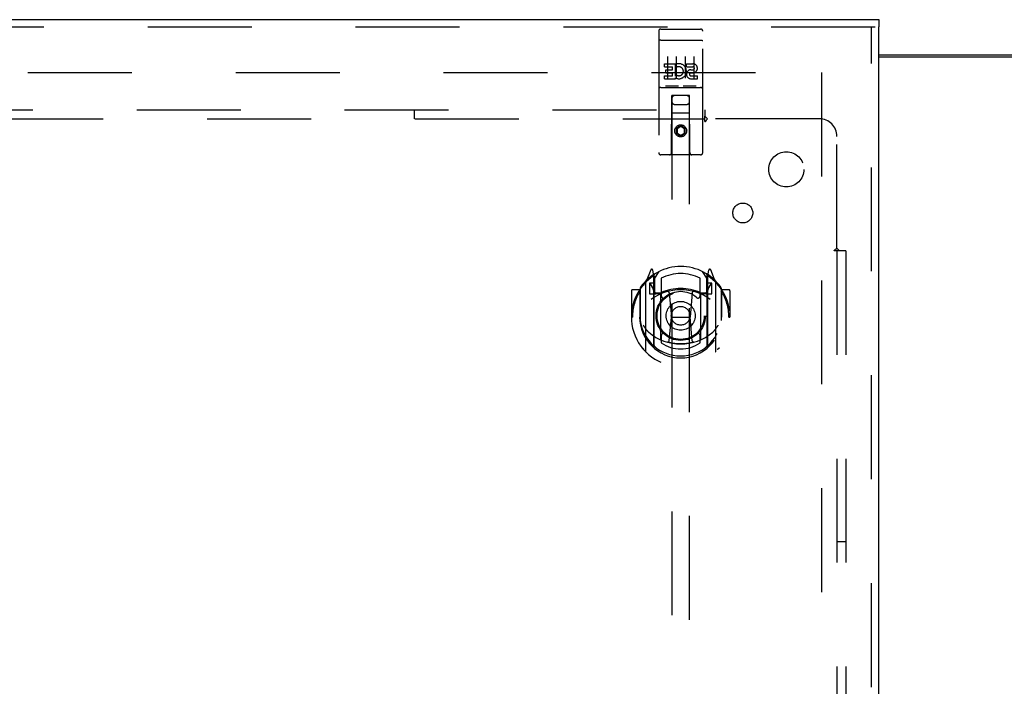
# Model space of a CAD drawing. Header units: inches. Extents: x 0 to 268, y 0 to 174.
# Tile 62 of 125: x 111.51 to 125.49, y 119.01 to 128.47. Entities that reach past the tile are written whole.
import ezdxf

# ---------------------------------------------------------------- set-up
doc = ezdxf.new("R2010")
doc.units = ezdxf.units.IN
doc.header["$LTSCALE"] = 14.754949
doc.header["$MEASUREMENT"] = 0
doc.linetypes.add('HIDDEN', pattern=[0.2, 0.1, -0.1])
doc.layers.get('0').update_dxf_attribs({"linetype": 'CONTINUOUS'})
for name, color, linetype in [('DEFAULT_2', 8, 'HIDDEN'), ('DIMENSIONS', 7, 'CONTINUOUS'), ('RIGHT_OR_MAIN_DOOR_ASSEMBLY', 7, 'CONTINUOUS'), ('SUBPANEL', 7, 'CONTINUOUS')]:
    doc.layers.add(name, color=color, linetype=linetype)
doc.styles.get("Standard").update_dxf_attribs({"font": 'arial.ttf'})
doc.dimstyles.new('DIMSTYLE_1', dxfattribs={"dimtxt": 1.183552, "dimasz": 1.578069, "dimexe": 0.09, "dimexo": 0.07, "dimgap": 0.0375, "dimtad": 0, "dimtih": 1, "dimtoh": 1, "dimzin": 4, "dimdsep": 46, "dimtxsty": 'Standard', "dimblk": '_FILLED', "dimblk1": '_FILLED', "dimblk2": '_FILLED', "dimcen": 0.09, "dimadec": 3, "dimazin": 1, "dimtfac": 1, "dimtdec": 3, "dimtofl": 0, "dimtmove": 0, "dimatfit": 3, "dimldrblk": '_FILLED', "dimfxl": 0, "dimtolj": 1, "dimtzin": 4, "dimarcsym": 0})

# ---------------------------------------------------------------- blocks, each defined once
blk = doc.blocks.new('_FILLED')
at = {"color": 0, "linetype": 'ByBlock'}
blk.add_solid([(0, 0), (-1, 0.2), (-1, -0.2)], dxfattribs=at)
blk = doc.blocks.new('*D5')
at = {"layer": 'DIMENSIONS', "color": 2, "linetype": 'Continuous'}
for p, q in [((124.518, 108.556), (124.518, 105.82)), ((124.518, 107.24), (121.362, 107.24)), ((125.893, 107.24), (129.041, 107.24))]:
    blk.add_line(p, q, dxfattribs=at)
at = {"layer": 'DIMENSIONS', "color": 2, "linetype": 'Continuous', "xscale": 1.5780694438, "yscale": 1.5780694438, "zscale": 1.5780694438}
blk.add_blockref('_FILLED', (124.518, 107.24), dxfattribs=at)
at = {"layer": 'DIMENSIONS', "color": 2, "linetype": 'Continuous', "xscale": 1.5780694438, "yscale": 1.5780694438, "zscale": 1.5780694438, "rotation": 180}
blk.add_blockref('_FILLED', (125.893, 107.24), dxfattribs=at)
at = {"layer": 'DIMENSIONS', "color": 2, "linetype": 'Continuous', "insert": (129.633, 107.832), "char_height": 1.1836, "width": 3.21627, "attachment_point": 1, "line_spacing_factor": 0.9}
blk.add_mtext('1.38', dxfattribs=at)

msp = doc.modelspace()

# ---------------------------------------------------------------- linework, layer by layer
at = {"color": 7, "linetype": 'Continuous'}
for p, q in [((123.706, 127.974), (125.768, 127.974)), ((125.833, 127.942), (123.706, 127.942))]:
    msp.add_line(p, q, dxfattribs=at)
at = {"layer": 'DEFAULT_2', "color": 8, "linetype": 'HIDDEN'}
for p, q in [((88.018, 127.724), (122.987, 127.724)), ((122.893, 127.724), (122.893, 54.724))]:
    msp.add_line(p, q, dxfattribs=at)
at = {"layer": 'RIGHT_OR_MAIN_DOOR_ASSEMBLY', "color": 3, "linetype": 'Continuous'}
for p, q in [((86.768, 128.474), (123.706, 128.474)), ((123.706, 54.078), (123.706, 128.37))]:
    msp.add_line(p, q, dxfattribs=at)
at = {"layer": 'RIGHT_OR_MAIN_DOOR_ASSEMBLY', "color": 7, "linetype": 'Continuous'}
msp.add_line((123.706, 128.474), (123.706, 128.37), dxfattribs=at)
at = {"layer": 'RIGHT_OR_MAIN_DOOR_ASSEMBLY', "color": 8, "linetype": 'HIDDEN'}
for p, q in [((86.768, 128.37), (123.706, 128.37)), ((120.611, 128.341), (121.176, 128.341)), ((123.602, 54.078), (123.602, 128.37)), ((120.581, 128.311), (120.581, 126.586)), ((121.206, 126.586), (121.206, 128.311)), ((120.597, 128.182), (120.597, 128.182)), ((120.598, 128.182), (120.597, 128.182)), ((120.599, 128.183), (120.598, 128.182)), ((120.6, 128.183), (120.599, 128.183)), ((120.601, 128.183), (120.6, 128.183)), ((120.601, 128.183), (120.601, 128.183)), ((120.602, 128.183), (120.601, 128.183)), ((120.603, 128.183), (120.602, 128.183)), ((120.605, 128.183), (120.604, 128.183)), ((120.606, 128.183), (120.605, 128.183)), ((120.607, 128.183), (120.606, 128.183)), ((120.607, 128.183), (120.607, 128.183)), ((120.608, 128.183), (120.607, 128.183)), ((120.609, 128.183), (120.608, 128.183)), ((120.61, 128.183), (120.609, 128.183)), ((120.611, 128.183), (120.61, 128.183)), ((120.611, 128.183), (121.176, 128.183)), ((121.176, 128.183), (121.177, 128.183)), ((121.177, 128.183), (121.178, 128.183)), ((121.178, 128.183), (121.179, 128.183)), ((121.179, 128.183), (121.18, 128.183)), ((121.18, 128.183), (121.18, 128.183)), ((121.18, 128.183), (121.181, 128.183)), ((121.183, 128.183), (121.183, 128.183)), ((121.183, 128.183), (121.184, 128.183)), ((121.184, 128.183), (121.185, 128.183)), ((121.185, 128.183), (121.186, 128.183)), ((121.186, 128.183), (121.187, 128.183)), ((121.187, 128.183), (121.187, 128.183)), ((121.187, 128.183), (121.188, 128.182)), ((121.188, 128.182), (121.189, 128.182)), ((120.706, 127.95), (120.706, 127.644)), ((120.831, 127.95), (120.831, 127.644)), ((120.956, 127.95), (120.956, 127.644)), ((121.081, 127.95), (121.081, 127.644)), ((120.661, 127.806), (120.661, 127.848)), ((120.661, 127.848), (120.818, 127.848)), ((120.661, 127.806), (120.775, 127.806)), ((120.775, 127.763), (120.775, 127.806)), ((120.818, 127.671), (120.818, 127.848)), ((120.842, 127.8), (120.825, 127.839)), ((120.974, 127.806), (120.974, 127.848)), ((120.974, 127.848), (121.066, 127.848)), ((120.974, 127.806), (121.066, 127.806)), ((120.661, 127.635), (120.661, 127.678)), ((120.661, 127.678), (120.775, 127.678)), ((120.661, 127.635), (120.818, 127.635)), ((120.683, 127.721), (120.683, 127.763)), ((120.683, 127.763), (120.775, 127.763)), ((120.683, 127.721), (120.775, 127.721)), ((120.775, 127.678), (120.775, 127.721)), ((120.818, 127.671), (120.831, 127.689)), ((120.818, 127.635), (120.818, 127.647)), ((120.821, 127.646), (120.818, 127.647)), ((121.034, 127.721), (121.08, 127.721)), ((121.038, 127.762), (121.066, 127.762)), ((121.038, 127.678), (121.13, 127.678)), ((121.038, 127.635), (121.13, 127.635)), ((121.13, 127.635), (121.13, 127.678)), ((120.611, 127.513), (121.176, 127.513)), ((120.854, 127.529), (120.682, 127.529)), ((121.104, 127.529), (120.932, 127.529)), ((120.763, 126.586), (120.767, 127.396)), ((120.768, 127.396), (120.767, 127.396)), ((120.768, 127.396), (120.768, 93.394)), ((121.018, 127.396), (120.768, 127.396)), ((121.018, 93.394), (121.018, 127.396)), ((121.02, 127.396), (121.018, 127.396)), ((121.023, 126.586), (121.02, 127.396)), ((120.808, 127.271), (120.978, 127.271)), ((121.021, 127.146), (120.766, 127.146)), ((120.893, 126.968), (120.831, 126.932)), ((120.831, 126.932), (120.831, 126.86)), ((120.831, 126.932), (120.841, 126.926)), ((120.893, 126.956), (120.841, 126.926)), ((120.841, 126.926), (120.841, 126.865)), ((120.893, 126.968), (120.893, 126.956)), ((120.956, 126.932), (120.893, 126.968)), ((120.946, 126.926), (120.893, 126.956)), ((120.956, 126.932), (120.946, 126.926)), ((120.946, 126.865), (120.946, 126.926)), ((120.956, 126.86), (120.956, 126.932)), ((120.831, 126.86), (120.841, 126.865)), ((120.831, 126.86), (120.893, 126.824)), ((120.841, 126.865), (120.893, 126.835)), ((120.893, 126.835), (120.946, 126.865)), ((120.893, 126.824), (120.956, 126.86)), ((120.893, 126.824), (120.893, 126.835)), ((120.956, 126.86), (120.946, 126.865)), ((121.176, 126.556), (120.611, 126.556)), ((120.468, 124.922), (120.398, 124.746)), ((120.49, 124.842), (120.489, 124.842)), ((120.49, 124.842), (120.489, 124.842)), ((120.49, 124.842), (120.49, 124.842)), ((120.511, 124.838), (120.497, 124.919)), ((120.511, 123.822), (120.511, 124.838)), ((120.518, 124.791), (120.588, 124.9)), ((120.518, 123.847), (120.518, 124.85)), ((121.198, 124.9), (121.268, 124.791)), ((121.268, 123.847), (121.268, 124.85)), ((121.29, 124.919), (121.276, 124.838)), ((121.276, 124.838), (121.276, 123.822)), ((121.297, 124.842), (121.293, 124.845)), ((121.389, 124.746), (121.319, 124.922)), ((120.393, 124.736), (120.393, 123.768)), ((120.451, 124.731), (120.451, 124.581)), ((120.518, 124.731), (120.451, 124.731)), ((120.459, 124.723), (120.489, 124.678)), ((120.521, 124.825), (120.521, 124.618)), ((120.618, 124.803), (120.618, 124.551)), ((121.168, 124.551), (121.168, 124.803)), ((121.266, 124.618), (121.266, 124.825)), ((121.336, 124.731), (121.268, 124.731)), ((121.298, 124.678), (121.328, 124.723)), ((121.336, 124.581), (121.336, 124.731)), ((121.393, 123.768), (121.393, 124.736)), ((120.193, 124.625), (120.193, 124.252)), ((120.311, 124.64), (120.208, 124.64)), ((120.311, 124.64), (120.311, 124.252)), ((120.319, 124.625), (120.311, 124.64)), ((120.318, 124.663), (120.318, 124.205)), ((120.451, 124.581), (120.511, 124.581)), ((120.611, 124.58), (120.538, 124.58)), ((120.541, 124.598), (120.607, 124.598)), ((120.611, 123.939), (120.611, 124.57)), ((120.73, 124.596), (120.761, 124.252)), ((121.056, 124.596), (121.026, 124.252)), ((121.248, 124.58), (121.176, 124.58)), ((121.176, 124.57), (121.176, 123.939)), ((121.18, 124.598), (121.246, 124.598)), ((121.276, 124.581), (121.336, 124.581)), ((121.468, 124.663), (121.468, 124.205)), ((121.476, 124.64), (121.468, 124.625)), ((121.476, 124.252), (121.476, 124.64)), ((121.578, 124.64), (121.476, 124.64)), ((121.593, 124.625), (121.593, 124.252)), ((120.193, 124.252), (120.208, 124.252)), ((120.311, 124.252), (120.326, 124.252)), ((120.731, 123.913), (120.761, 124.252)), ((120.761, 124.252), (121.026, 124.252)), ((121.056, 123.913), (121.026, 124.252)), ((121.476, 124.252), (121.461, 124.252)), ((121.578, 124.252), (121.593, 124.252)), ((120.618, 123.99), (120.618, 123.887)), ((121.168, 123.887), (121.168, 123.99))]:
    msp.add_line(p, q, dxfattribs=at)
for points in [[(120.597, 128.182), (120.596, 128.182), (120.596, 128.182), (120.596, 128.182), (120.595, 128.182), (120.595, 128.182), (120.595, 128.182), (120.594, 128.182), (120.594, 128.182), (120.593, 128.182), (120.593, 128.182), (120.593, 128.182), (120.592, 128.182), (120.592, 128.181), (120.592, 128.181), (120.591, 128.181), (120.591, 128.181), (120.591, 128.181), (120.591, 128.181), (120.59, 128.181), (120.59, 128.181), (120.59, 128.181), (120.589, 128.181), (120.589, 128.181), (120.589, 128.181), (120.588, 128.181), (120.588, 128.181), (120.588, 128.18), (120.588, 128.18), (120.587, 128.18), (120.587, 128.18), (120.587, 128.18), (120.587, 128.18), (120.586, 128.18), (120.586, 128.18), (120.586, 128.18), (120.586, 128.18), (120.585, 128.18), (120.585, 128.18), (120.585, 128.179), (120.585, 128.179), (120.585, 128.179), (120.584, 128.179), (120.584, 128.179), (120.584, 128.179), (120.584, 128.179), (120.584, 128.179), (120.583, 128.179), (120.583, 128.179), (120.583, 128.179), (120.583, 128.178), (120.583, 128.178), (120.583, 128.178), (120.583, 128.178), (120.582, 128.178), (120.582, 128.178), (120.582, 128.178), (120.582, 128.178), (120.582, 128.178), (120.582, 128.178), (120.582, 128.177), (120.582, 128.177), (120.582, 128.177), (120.581, 128.177), (120.581, 128.177), (120.581, 128.177), (120.581, 128.177), (120.581, 128.177), (120.581, 128.177), (120.581, 128.177), (120.581, 128.176), (120.581, 128.176), (120.581, 128.176), (120.581, 128.176), (120.581, 128.176), (120.581, 128.176), (120.581, 128.176), (120.581, 128.176)], [(120.604, 128.183), (120.604, 128.183), (120.603, 128.183)], [(121.181, 128.183), (121.182, 128.183), (121.183, 128.183)], [(121.189, 128.182), (121.19, 128.182), (121.19, 128.182), (121.19, 128.182), (121.191, 128.182), (121.191, 128.182), (121.191, 128.182), (121.192, 128.182), (121.192, 128.182), (121.193, 128.182), (121.193, 128.182), (121.193, 128.182), (121.194, 128.182), (121.194, 128.182), (121.194, 128.182), (121.195, 128.181), (121.195, 128.181), (121.195, 128.181), (121.196, 128.181), (121.196, 128.181), (121.196, 128.181), (121.196, 128.181), (121.197, 128.181), (121.197, 128.181), (121.197, 128.181), (121.198, 128.181), (121.198, 128.181), (121.198, 128.181), (121.198, 128.181), (121.199, 128.18), (121.199, 128.18), (121.199, 128.18), (121.2, 128.18), (121.2, 128.18), (121.2, 128.18), (121.2, 128.18), (121.201, 128.18), (121.201, 128.18), (121.201, 128.18), (121.201, 128.18), (121.201, 128.18), (121.202, 128.179), (121.202, 128.179), (121.202, 128.179), (121.202, 128.179), (121.202, 128.179), (121.203, 128.179), (121.203, 128.179), (121.203, 128.179), (121.203, 128.179), (121.203, 128.179), (121.204, 128.179), (121.204, 128.178), (121.204, 128.178), (121.204, 128.178), (121.204, 128.178), (121.204, 128.178), (121.204, 128.178), (121.205, 128.178), (121.205, 128.178), (121.205, 128.178), (121.205, 128.178), (121.205, 128.177), (121.205, 128.177), (121.205, 128.177), (121.205, 128.177), (121.205, 128.177), (121.205, 128.177), (121.205, 128.177), (121.206, 128.177), (121.206, 128.177), (121.206, 128.177), (121.206, 128.176), (121.206, 128.176), (121.206, 128.176), (121.206, 128.176), (121.206, 128.176), (121.206, 128.176), (121.206, 128.176), (121.206, 128.176)], [(120.682, 127.529), (120.682, 127.529), (120.682, 127.529), (120.682, 127.529), (120.682, 127.529), (120.681, 127.529), (120.681, 127.529), (120.681, 127.529), (120.681, 127.529), (120.681, 127.529), (120.68, 127.529), (120.68, 127.529), (120.68, 127.529), (120.68, 127.529), (120.68, 127.529), (120.68, 127.529), (120.679, 127.529), (120.679, 127.529), (120.679, 127.529), (120.679, 127.529), (120.679, 127.529), (120.679, 127.529), (120.679, 127.529), (120.678, 127.529), (120.678, 127.529), (120.678, 127.53), (120.678, 127.53), (120.678, 127.53), (120.678, 127.53), (120.678, 127.53), (120.677, 127.53), (120.677, 127.53), (120.677, 127.53), (120.677, 127.53), (120.677, 127.53), (120.677, 127.53), (120.677, 127.53), (120.677, 127.53), (120.677, 127.53), (120.676, 127.53), (120.676, 127.53), (120.676, 127.53), (120.676, 127.53), (120.676, 127.53), (120.676, 127.53), (120.676, 127.53), (120.676, 127.53)], [(120.861, 127.53), (120.861, 127.53), (120.861, 127.53), (120.861, 127.53), (120.86, 127.53), (120.86, 127.53), (120.86, 127.53), (120.86, 127.53), (120.86, 127.53), (120.86, 127.53), (120.86, 127.53), (120.86, 127.53), (120.86, 127.53), (120.86, 127.53), (120.859, 127.53), (120.859, 127.53), (120.859, 127.53), (120.859, 127.53), (120.859, 127.53), (120.859, 127.53), (120.859, 127.53), (120.859, 127.53), (120.858, 127.529), (120.858, 127.529), (120.858, 127.529), (120.858, 127.529), (120.858, 127.529), (120.858, 127.529), (120.858, 127.529), (120.857, 127.529), (120.857, 127.529), (120.857, 127.529), (120.857, 127.529), (120.857, 127.529), (120.857, 127.529), (120.856, 127.529), (120.856, 127.529), (120.856, 127.529), (120.856, 127.529), (120.856, 127.529), (120.855, 127.529), (120.855, 127.529), (120.855, 127.529), (120.855, 127.529), (120.855, 127.529), (120.854, 127.529)], [(120.932, 127.529), (120.932, 127.529), (120.932, 127.529), (120.932, 127.529), (120.932, 127.529), (120.931, 127.529), (120.931, 127.529), (120.931, 127.529), (120.931, 127.529), (120.931, 127.529), (120.93, 127.529), (120.93, 127.529), (120.93, 127.529), (120.93, 127.529), (120.93, 127.529), (120.93, 127.529), (120.929, 127.529), (120.929, 127.529), (120.929, 127.529), (120.929, 127.529), (120.929, 127.529), (120.929, 127.529), (120.929, 127.529), (120.928, 127.529), (120.928, 127.529), (120.928, 127.53), (120.928, 127.53), (120.928, 127.53), (120.928, 127.53), (120.928, 127.53), (120.927, 127.53), (120.927, 127.53), (120.927, 127.53), (120.927, 127.53), (120.927, 127.53), (120.927, 127.53), (120.927, 127.53), (120.927, 127.53), (120.927, 127.53), (120.926, 127.53), (120.926, 127.53), (120.926, 127.53), (120.926, 127.53), (120.926, 127.53), (120.926, 127.53), (120.926, 127.53), (120.926, 127.53)], [(121.111, 127.53), (121.111, 127.53), (121.111, 127.53), (121.111, 127.53), (121.11, 127.53), (121.11, 127.53), (121.11, 127.53), (121.11, 127.53), (121.11, 127.53), (121.11, 127.53), (121.11, 127.53), (121.11, 127.53), (121.11, 127.53), (121.11, 127.53), (121.109, 127.53), (121.109, 127.53), (121.109, 127.53), (121.109, 127.53), (121.109, 127.53), (121.109, 127.53), (121.109, 127.53), (121.109, 127.53), (121.108, 127.529), (121.108, 127.529), (121.108, 127.529), (121.108, 127.529), (121.108, 127.529), (121.108, 127.529), (121.108, 127.529), (121.107, 127.529), (121.107, 127.529), (121.107, 127.529), (121.107, 127.529), (121.107, 127.529), (121.107, 127.529), (121.106, 127.529), (121.106, 127.529), (121.106, 127.529), (121.106, 127.529), (121.106, 127.529), (121.105, 127.529), (121.105, 127.529), (121.105, 127.529), (121.105, 127.529), (121.105, 127.529), (121.104, 127.529)], [(120.348, 124.691), (120.349, 124.692), (120.349, 124.693), (120.35, 124.693), (120.351, 124.694), (120.351, 124.695), (120.352, 124.696), (120.353, 124.697), (120.354, 124.697), (120.354, 124.698), (120.355, 124.699), (120.356, 124.7), (120.357, 124.7), (120.358, 124.701), (120.358, 124.702), (120.359, 124.702), (120.36, 124.703), (120.361, 124.704), (120.362, 124.704), (120.362, 124.705), (120.363, 124.706), (120.364, 124.706), (120.365, 124.707), (120.366, 124.707), (120.367, 124.708), (120.368, 124.708), (120.368, 124.709), (120.369, 124.71), (120.37, 124.71), (120.371, 124.711), (120.372, 124.711), (120.373, 124.711), (120.374, 124.712), (120.375, 124.712), (120.376, 124.713)], [(121.411, 124.713), (121.412, 124.712), (121.413, 124.712), (121.414, 124.711), (121.415, 124.711), (121.416, 124.711), (121.416, 124.71), (121.417, 124.71), (121.418, 124.709), (121.419, 124.708), (121.42, 124.708), (121.421, 124.707), (121.422, 124.707), (121.423, 124.706), (121.423, 124.706), (121.424, 124.705), (121.425, 124.704), (121.426, 124.704), (121.427, 124.703), (121.428, 124.702), (121.428, 124.702), (121.429, 124.701), (121.43, 124.7), (121.431, 124.7), (121.431, 124.699), (121.432, 124.698), (121.433, 124.697), (121.434, 124.697), (121.434, 124.696), (121.435, 124.695), (121.436, 124.694), (121.437, 124.693), (121.437, 124.693), (121.438, 124.692), (121.439, 124.691)], [(120.361, 124.139), (120.364, 124.133), (120.367, 124.128), (120.37, 124.124), (120.373, 124.119), (120.376, 124.115), (120.378, 124.11), (120.381, 124.106), (120.384, 124.102), (120.386, 124.099), (120.389, 124.095), (120.391, 124.092), (120.394, 124.088), (120.396, 124.085), (120.398, 124.082), (120.4, 124.079), (120.403, 124.076), (120.405, 124.073), (120.407, 124.071), (120.409, 124.068), (120.411, 124.066), (120.413, 124.063), (120.415, 124.061), (120.417, 124.059), (120.419, 124.057), (120.421, 124.055), (120.423, 124.053), (120.424, 124.051), (120.426, 124.049), (120.428, 124.047), (120.43, 124.046), (120.431, 124.044), (120.433, 124.043), (120.434, 124.041), (120.436, 124.04), (120.438, 124.038), (120.439, 124.037)], [(121.348, 124.037), (121.349, 124.038), (121.351, 124.04), (121.352, 124.041), (121.354, 124.043), (121.355, 124.044), (121.357, 124.046), (121.359, 124.047), (121.361, 124.049), (121.362, 124.051), (121.364, 124.053), (121.366, 124.055), (121.368, 124.057), (121.37, 124.059), (121.372, 124.061), (121.374, 124.063), (121.376, 124.066), (121.378, 124.068), (121.38, 124.071), (121.382, 124.073), (121.384, 124.076), (121.386, 124.079), (121.388, 124.082), (121.391, 124.085), (121.393, 124.088), (121.396, 124.091), (121.398, 124.095), (121.4, 124.099), (121.403, 124.102), (121.406, 124.106), (121.408, 124.11), (121.411, 124.115), (121.414, 124.119), (121.417, 124.124), (121.42, 124.128), (121.423, 124.133), (121.426, 124.139)], [(121.081, 123.895), (121.076, 123.894), (121.07, 123.892), (121.065, 123.891), (121.06, 123.89), (121.054, 123.888), (121.049, 123.887), (121.043, 123.886), (121.038, 123.885), (121.032, 123.884), (121.027, 123.882), (121.021, 123.881), (121.016, 123.88), (121.01, 123.879), (121.005, 123.879), (120.999, 123.878), (120.994, 123.877), (120.988, 123.876), (120.983, 123.875), (120.977, 123.875), (120.972, 123.874), (120.966, 123.873), (120.96, 123.873), (120.955, 123.872), (120.949, 123.872), (120.944, 123.871), (120.938, 123.871), (120.933, 123.871), (120.927, 123.87), (120.921, 123.87), (120.916, 123.87), (120.91, 123.87), (120.905, 123.87), (120.899, 123.87), (120.893, 123.87), (120.888, 123.87), (120.882, 123.87), (120.877, 123.87), (120.871, 123.87), (120.865, 123.87), (120.86, 123.87), (120.854, 123.871), (120.849, 123.871), (120.843, 123.871), (120.837, 123.872), (120.832, 123.872), (120.826, 123.873), (120.821, 123.873), (120.815, 123.874), (120.81, 123.875), (120.804, 123.875), (120.798, 123.876), (120.793, 123.877), (120.787, 123.878), (120.782, 123.879), (120.776, 123.879), (120.771, 123.88), (120.765, 123.881), (120.76, 123.882), (120.754, 123.884), (120.749, 123.885), (120.743, 123.886), (120.738, 123.887), (120.732, 123.888), (120.727, 123.89), (120.722, 123.891), (120.716, 123.892), (120.711, 123.894), (120.705, 123.895)], [(120.376, 123.791), (120.375, 123.792), (120.374, 123.792), (120.373, 123.793), (120.372, 123.793), (120.371, 123.794), (120.37, 123.794), (120.369, 123.795), (120.368, 123.795), (120.368, 123.796), (120.367, 123.796), (120.366, 123.797), (120.365, 123.797), (120.364, 123.798), (120.363, 123.799), (120.362, 123.799), (120.362, 123.8), (120.361, 123.801), (120.36, 123.801), (120.359, 123.802), (120.358, 123.803), (120.358, 123.803), (120.357, 123.804), (120.356, 123.805), (120.355, 123.805), (120.354, 123.806), (120.354, 123.807), (120.353, 123.808), (120.352, 123.808), (120.351, 123.809), (120.351, 123.81), (120.35, 123.811), (120.349, 123.812), (120.349, 123.812), (120.348, 123.813)], [(121.439, 123.813), (121.438, 123.812), (121.437, 123.812), (121.437, 123.811), (121.436, 123.81), (121.435, 123.809), (121.434, 123.808), (121.434, 123.808), (121.433, 123.807), (121.432, 123.806), (121.431, 123.805), (121.431, 123.805), (121.43, 123.804), (121.429, 123.803), (121.428, 123.803), (121.428, 123.802), (121.427, 123.801), (121.426, 123.801), (121.425, 123.8), (121.424, 123.799), (121.423, 123.799), (121.423, 123.798), (121.422, 123.797), (121.421, 123.797), (121.42, 123.796), (121.419, 123.796), (121.418, 123.795), (121.417, 123.795), (121.416, 123.794), (121.416, 123.794), (121.415, 123.793), (121.414, 123.793), (121.413, 123.792), (121.412, 123.792), (121.411, 123.791)]]:
    msp.add_lwpolyline(points, dxfattribs=at)
for centre, radius in [((120.893, 126.896), 0.085), ((120.893, 126.896), 0.0845), ((120.893, 124.27), 0.35), ((120.893, 124.27), 0.335), ((120.893, 124.27), 0.205), ((120.893, 124.27), 0.133)]:
    msp.add_circle(centre, radius, dxfattribs=at)
for centre, radius, start, end in [((120.611, 128.311), 0.03, 90, 180), ((121.176, 128.311), 0.03, 0, 90), ((120.867, 127.742), 0.107, 244.2636, 113.4027), ((120.867, 127.742), 0.0639, 234.8895, 113.4026), ((121.066, 127.784), 0.0644, 282.2995, 90.0775), ((121.066, 127.784), 0.0219, 269.9011, 90), ((121.038, 127.699), 0.0635, 90, 270), ((121.038, 127.699), 0.0219, 100.307, 270), ((120.611, 127.483), 0.03, 90, 180), ((121.176, 127.483), 0.03, 0, 90), ((120.808, 127.356), 0.04, 90, 180), ((120.978, 127.356), 0.04, 0, 90), ((120.808, 127.311), 0.04, 180, 270), ((120.978, 127.311), 0.04, 270, 360), ((120.611, 126.586), 0.03, 180, 270), ((120.733, 126.586), 0.03, 270, 360), ((121.053, 126.586), 0.03, 180, 270), ((121.176, 126.586), 0.03, 270, 360), ((120.893, 124.27), 0.7, 35.2961, 144.7039), ((120.482, 124.916), 0.015, 10, 158.1959), ((120.501, 124.825), 0.02, 0, 125.2543), ((120.538, 124.85), 0.02, 121.4688, 179.9992), ((120.893, 124.27), 0.6, 62.7204, 117.2796), ((121.248, 124.85), 0.02, 0, 58.5295), ((121.286, 124.825), 0.02, 54.7457, 180), ((121.305, 124.916), 0.015, 21.8041, 170), ((120.893, 124.252), 0.7, 125.5126, 54.4874), ((120.408, 124.736), 0.015, 135.0748, 180), ((120.463, 124.726), 0.005, 90, 212.6792), ((120.498, 124.806), 0.02, 0, 125.5126), ((121.288, 124.806), 0.02, 54.4874, 180), ((121.323, 124.726), 0.005, 327.3208, 90), ((121.378, 124.736), 0.015, 0, 44.9252), ((120.208, 124.625), 0.015, 90, 180), ((120.893, 124.252), 0.685, 146.9885, 180), ((120.338, 124.663), 0.02, 144.7039, 180), ((120.893, 123.94), 0.7, 53.2319, 126.7681), ((120.33, 124.576), 0.188, 0, 32.6792), ((120.538, 124.6), 0.02, 180, 270), ((120.541, 124.618), 0.02, 180, 270), ((120.607, 124.618), 0.02, 270, 293.464), ((120.626, 124.57), 0.015, 112.9863, 180), ((120.893, 123.958), 0.7, 66.536, 113.464), ((120.648, 124.551), 0.03, 180, 311.1261), ((120.893, 124.27), 0.343, 48.8739, 131.1261), ((120.71, 124.595), 0.02, 5.0796, 105.6131), ((121.076, 124.595), 0.02, 74.3869, 174.9204), ((121.138, 124.551), 0.03, 228.8739, 360), ((121.161, 124.57), 0.015, 0, 67.0137), ((121.18, 124.618), 0.02, 246.536, 270), ((121.246, 124.618), 0.02, 270, 360), ((121.248, 124.6), 0.02, 270, 360), ((121.456, 124.576), 0.188, 147.3208, 180), ((121.448, 124.663), 0.02, 0, 35.2961), ((120.893, 124.252), 0.685, 0, 33.0115), ((121.578, 124.625), 0.015, 0, 90), ((120.893, 124.255), 0.583, 180.2464, 359.7536), ((120.338, 124.205), 0.02, 180, 187.6622), ((120.893, 124.28), 0.58, 187.6622, 352.3378), ((121.448, 124.205), 0.02, 352.3378, 360), ((120.893, 124.57), 0.7, 229.529, 310.471), ((120.648, 123.99), 0.03, 48.8739, 180), ((120.893, 124.27), 0.343, 228.8739, 311.1261), ((121.138, 123.99), 0.03, 0, 131.1261), ((120.626, 123.939), 0.015, 180, 247.0137), ((120.893, 124.28), 0.48, 235.0461, 304.9539), ((120.711, 123.915), 0.02, 254.4248, 354.9204), ((121.076, 123.915), 0.02, 185.0796, 285.5752), ((121.161, 123.939), 0.015, 292.9863, 360), ((120.408, 123.768), 0.015, 180, 224.9252), ((120.526, 123.822), 0.015, 180, 229.6413), ((120.538, 123.847), 0.02, 180, 230.6594), ((121.248, 123.847), 0.02, 309.3378, 359.9984), ((121.261, 123.822), 0.015, 310.3587, 360), ((121.378, 123.768), 0.015, 315.0748, 360)]:
    msp.add_arc(centre, radius, start, end, dxfattribs=at)
at = {"layer": 'SUBPANEL', "color": 8, "linetype": 'HIDDEN'}
for p, q in [((86.612, 127.192), (121.237, 127.192)), ((108.268, 127.067), (121.237, 127.067)), ((117.112, 127.067), (117.112, 127.192)), ((121.237, 127.192), (121.237, 127.106)), ((121.237, 127.027), (121.237, 127.106)), ((122.862, 127.067), (121.272, 127.067)), ((123.112, 125.228), (123.112, 126.817)), ((123.151, 125.192), (123.071, 125.192)), ((123.112, 125.192), (123.112, 57.255)), ((123.237, 125.192), (123.151, 125.192)), ((123.237, 125.192), (123.237, 57.255)), ((123.112, 121.067), (123.237, 121.067))]:
    msp.add_line(p, q, dxfattribs=at)
for points in [[(121.237, 127.106), (121.242, 127.099), (121.246, 127.094), (121.25, 127.09), (121.254, 127.086)], [(121.237, 127.027), (121.243, 127.029), (121.248, 127.033), (121.253, 127.038), (121.256, 127.043), (121.26, 127.049), (121.263, 127.055), (121.268, 127.061), (121.272, 127.067)], [(121.254, 127.086), (121.262, 127.078), (121.267, 127.073), (121.272, 127.067)], [(123.071, 125.192), (123.074, 125.199), (123.078, 125.204), (123.082, 125.208), (123.088, 125.212), (123.093, 125.215), (123.099, 125.219), (123.106, 125.223), (123.112, 125.228)], [(123.123, 125.217), (123.118, 125.222), (123.112, 125.228)], [(123.151, 125.192), (123.144, 125.197), (123.139, 125.201), (123.135, 125.205), (123.131, 125.209), (123.123, 125.217)]]:
    msp.add_lwpolyline(points, dxfattribs=at)
for centre, radius in [((122.393, 126.349), 0.25), ((121.775, 125.73), 0.141)]:
    msp.add_circle(centre, radius, dxfattribs=at)
msp.add_arc((122.862, 126.817), 0.25, 0, 90, dxfattribs=at)

# ---------------------------------------------------------------- dimensions: what is measured, and where the dimension line sits
at = {"layer": 'DIMENSIONS', "color": 2, "linetype": 'Continuous'}
dim = msp.add_linear_dim(base=(124.51834478, 107.240161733), p1=(125.89334478, 127.942366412), p2=(124.51834478, 105.749899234), angle=180, dimstyle='DIMSTYLE_1', dxfattribs=at)
dim.commit()
dim.dimension.update_dxf_attribs({"geometry": '*D5', "text_midpoint": (131.290332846, 107.233563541), "dimtype": 160})

doc.saveas('drawing.dxf')
